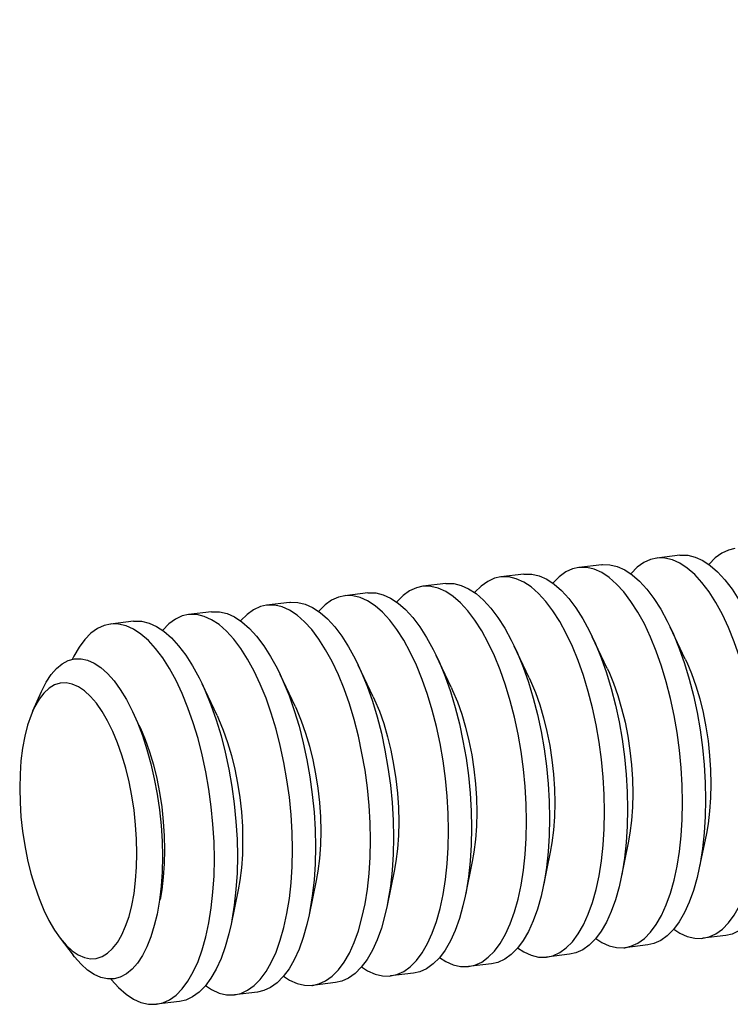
# Model space of a CAD drawing. Header units: inches. Extents: x 0 to 16.9, y 0 to 13.1.
# Tile 19 of 36: x 9.622 to 9.914, y 6.123 to 6.528. Entities that reach past the tile are written whole.
import ezdxf

# ---------------------------------------------------------------- set-up
doc = ezdxf.new("R2010")
doc.units = ezdxf.units.IN
doc.header["$LTSCALE"] = 0.930769
doc.header["$MEASUREMENT"] = 0
doc.layers.get('0').update_dxf_attribs({"linetype": 'CONTINUOUS'})
doc.styles.get("Standard").update_dxf_attribs({"font": 'arial.ttf'})
doc.dimstyles.get("Standard").update_dxf_attribs({"dimtxt": 0.130769, "dimasz": 0.153846, "dimexe": 0.09, "dimexo": 0.07, "dimgap": 0.09, "dimtad": 0, "dimtih": 1, "dimtoh": 1, "dimdec": 3, "dimzin": 4, "dimdsep": 46, "dimtxsty": 'Standard', "dimblk": '_FILLED', "dimblk1": '_FILLED', "dimblk2": '_FILLED', "dimcen": 0.09, "dimadec": 3, "dimazin": 1, "dimtp": 0.001, "dimtm": 0.001, "dimtfac": 1, "dimtdec": 3, "dimtofl": 0, "dimtmove": 0, "dimatfit": 3, "dimldrblk": '_FILLED', "dimfxl": 0, "dimtolj": 1, "dimtzin": 4, "dimarcsym": 0})

# ---------------------------------------------------------------- blocks, each defined once
blk = doc.blocks.new('_FILLED')
at = {"color": 0, "linetype": 'ByBlock'}
blk.add_solid([(0, 0), (-1, 0.2), (-1, -0.2)], dxfattribs=at)

msp = doc.modelspace()

# ---------------------------------------------------------------- linework, layer by layer
at = {"color": 7, "linetype": 'Continuous'}
for p, q in [((9.8936, 6.30811), (9.88415, 6.30697)), ((9.86149, 6.30424), (9.85204, 6.3031)), ((9.82938, 6.30036), (9.81993, 6.29922)), ((9.79727, 6.29649), (9.78782, 6.29535)), ((9.76516, 6.29261), (9.75571, 6.29147)), ((9.73305, 6.28874), (9.7236, 6.2876)), ((9.70094, 6.28486), (9.69149, 6.28372)), ((9.66883, 6.28099), (9.65938, 6.27985)), ((9.89585, 6.26543), (9.88968, 6.27848)), ((9.86374, 6.26156), (9.85757, 6.27461)), ((9.83163, 6.25768), (9.82546, 6.27073)), ((9.79952, 6.25381), (9.79335, 6.26686)), ((9.76741, 6.24993), (9.76124, 6.26298)), ((9.7353, 6.24606), (9.72913, 6.25911)), ((9.62738, 6.24408), (9.63094, 6.25213)), ((9.70319, 6.24218), (9.69702, 6.25523)), ((9.9045, 6.19376), (9.90161, 6.17962)), ((9.87239, 6.18988), (9.8695, 6.17574)), ((9.84028, 6.18601), (9.83739, 6.17187)), ((9.80817, 6.18213), (9.80528, 6.16799)), ((9.77606, 6.17826), (9.77317, 6.16412)), ((9.71184, 6.17051), (9.70895, 6.15637)), ((9.74395, 6.17438), (9.74106, 6.16024)), ((9.63866, 6.15062), (9.64403, 6.14365)), ((9.91247, 6.15177), (9.90302, 6.15063)), ((9.88036, 6.14789), (9.87091, 6.14675)), ((9.64358, 6.1455), (9.64609, 6.1438)), ((9.84825, 6.14402), (9.8388, 6.14288)), ((9.81614, 6.14014), (9.80669, 6.139)), ((9.78403, 6.13627), (9.77458, 6.13513)), ((9.75192, 6.13239), (9.74247, 6.13125)), ((9.71981, 6.12852), (9.71036, 6.12738)), ((9.6877, 6.12464), (9.67825, 6.1235))]:
    msp.add_line(p, q, dxfattribs=at)
for points in [[(9.8936, 6.30811), (9.89393, 6.30815), (9.89692, 6.3081), (9.89997, 6.30738), (9.90304, 6.306), (9.90611, 6.30397), (9.90915, 6.30131), (9.91214, 6.29804), (9.91506, 6.29419), (9.91787, 6.28979), (9.92055, 6.28488), (9.92179, 6.28236)], [(9.91626, 6.31085), (9.91367, 6.31027), (9.91086, 6.30899), (9.90818, 6.30706), (9.90564, 6.3045), (9.90553, 6.30435)], [(9.86149, 6.30424), (9.86182, 6.30427), (9.86481, 6.30422), (9.86786, 6.3035), (9.87093, 6.30212), (9.874, 6.3001), (9.87704, 6.29743), (9.88003, 6.29417), (9.88295, 6.29032), (9.88576, 6.28592), (9.88844, 6.28101), (9.88968, 6.27848)], [(9.88415, 6.30697), (9.88156, 6.30639), (9.87875, 6.30512), (9.87607, 6.30319), (9.87353, 6.30063), (9.87342, 6.30048)], [(9.92686, 6.21033), (9.92672, 6.21743), (9.92629, 6.22462), (9.92559, 6.23185), (9.92461, 6.23905), (9.92337, 6.24617), (9.92188, 6.25314), (9.92014, 6.2599), (9.91818, 6.26639), (9.916, 6.27256), (9.91364, 6.27837), (9.9111, 6.28374), (9.90842, 6.28865), (9.9056, 6.29305), (9.90269, 6.2969), (9.8997, 6.30017), (9.89665, 6.30283), (9.89358, 6.30486), (9.89051, 6.30624), (9.88747, 6.30696), (9.88448, 6.30701), (9.88415, 6.30697)], [(9.82938, 6.30036), (9.82971, 6.3004), (9.8327, 6.30035), (9.83575, 6.29963), (9.83882, 6.29825), (9.84189, 6.29622), (9.84493, 6.29356), (9.84792, 6.29029), (9.85084, 6.28644), (9.85365, 6.28204), (9.85633, 6.27713), (9.85757, 6.27461)], [(9.85204, 6.3031), (9.84945, 6.30252), (9.84664, 6.30124), (9.84396, 6.29931), (9.84142, 6.29675), (9.84131, 6.2966)], [(9.89475, 6.20646), (9.89461, 6.21355), (9.89418, 6.22075), (9.89348, 6.22797), (9.8925, 6.23518), (9.89126, 6.24229), (9.88977, 6.24926), (9.88803, 6.25602), (9.88607, 6.26252), (9.88389, 6.26869), (9.88153, 6.27449), (9.87899, 6.27987), (9.87631, 6.28478), (9.87349, 6.28917), (9.87058, 6.29302), (9.86759, 6.29629), (9.86454, 6.29895), (9.86147, 6.30098), (9.8584, 6.30236), (9.85536, 6.30308), (9.85237, 6.30313), (9.85204, 6.3031)], [(9.79727, 6.29649), (9.7976, 6.29652), (9.80059, 6.29647), (9.80363, 6.29575), (9.80671, 6.29437), (9.80978, 6.29234), (9.81282, 6.28968), (9.81581, 6.28642), (9.81873, 6.28256), (9.82154, 6.27817), (9.82422, 6.27326), (9.82546, 6.27073)], [(9.81993, 6.29922), (9.81734, 6.29864), (9.81453, 6.29737), (9.81184, 6.29544), (9.80931, 6.29288), (9.8092, 6.29273)], [(9.86264, 6.20258), (9.8625, 6.20968), (9.86207, 6.21687), (9.86137, 6.2241), (9.86039, 6.2313), (9.85915, 6.23842), (9.85766, 6.24539), (9.85592, 6.25215), (9.85395, 6.25864), (9.85178, 6.26481), (9.84942, 6.27061), (9.84688, 6.27599), (9.8442, 6.2809), (9.84138, 6.2853), (9.83847, 6.28915), (9.83548, 6.29242), (9.83243, 6.29508), (9.82936, 6.29711), (9.82629, 6.29849), (9.82325, 6.29921), (9.82026, 6.29926), (9.81993, 6.29922)], [(9.76516, 6.29261), (9.76549, 6.29265), (9.76848, 6.2926), (9.77152, 6.29188), (9.77459, 6.2905), (9.77767, 6.28847), (9.78071, 6.28581), (9.7837, 6.28254), (9.78662, 6.27869), (9.78943, 6.27429), (9.79211, 6.26938), (9.79335, 6.26686)], [(9.78782, 6.29535), (9.78523, 6.29477), (9.78242, 6.29349), (9.77973, 6.29156), (9.7772, 6.289), (9.77709, 6.28885)], [(9.83053, 6.1987), (9.83039, 6.2058), (9.82996, 6.21299), (9.82926, 6.22022), (9.82828, 6.22743), (9.82704, 6.23454), (9.82555, 6.24151), (9.82381, 6.24827), (9.82184, 6.25476), (9.81967, 6.26094), (9.81731, 6.26674), (9.81477, 6.27212), (9.81209, 6.27703), (9.80927, 6.28142), (9.80636, 6.28527), (9.80337, 6.28854), (9.80032, 6.2912), (9.79725, 6.29323), (9.79418, 6.29461), (9.79114, 6.29533), (9.78815, 6.29538), (9.78782, 6.29535)], [(9.73305, 6.28874), (9.73338, 6.28877), (9.73637, 6.28872), (9.73941, 6.288), (9.74248, 6.28662), (9.74555, 6.28459), (9.7486, 6.28193), (9.75159, 6.27866), (9.75451, 6.27481), (9.75732, 6.27042), (9.76, 6.26551), (9.76124, 6.26298)], [(9.75571, 6.29147), (9.75312, 6.29089), (9.75031, 6.28962), (9.74762, 6.28769), (9.74509, 6.28513), (9.74498, 6.28498)], [(9.79842, 6.19483), (9.79828, 6.20193), (9.79785, 6.20912), (9.79715, 6.21635), (9.79617, 6.22355), (9.79493, 6.23067), (9.79343, 6.23764), (9.7917, 6.24439), (9.78973, 6.25089), (9.78756, 6.25706), (9.7852, 6.26286), (9.78266, 6.26824), (9.77997, 6.27315), (9.77716, 6.27755), (9.77425, 6.2814), (9.77126, 6.28467), (9.76821, 6.28733), (9.76514, 6.28936), (9.76207, 6.29074), (9.75903, 6.29146), (9.75604, 6.29151), (9.75571, 6.29147)], [(9.7342, 6.18708), (9.73406, 6.19418), (9.73363, 6.20137), (9.73293, 6.2086), (9.73195, 6.2158), (9.73071, 6.22292), (9.72921, 6.22988), (9.72748, 6.23664), (9.72551, 6.24314), (9.72334, 6.24931), (9.72097, 6.25511), (9.71844, 6.26049), (9.71575, 6.2654), (9.71294, 6.2698), (9.71003, 6.27365), (9.70704, 6.27692), (9.70399, 6.27958), (9.70092, 6.28161), (9.69785, 6.28299), (9.69481, 6.2837), (9.69181, 6.28376), (9.69149, 6.28372)], [(9.70094, 6.28486), (9.70127, 6.2849), (9.70426, 6.28485), (9.7073, 6.28413), (9.71037, 6.28275), (9.71344, 6.28072), (9.71649, 6.27806), (9.71948, 6.27479), (9.72239, 6.27094), (9.72521, 6.26654), (9.72789, 6.26163), (9.72913, 6.25911)], [(9.7236, 6.2876), (9.72101, 6.28702), (9.7182, 6.28574), (9.71551, 6.28381), (9.71298, 6.28125), (9.71287, 6.2811)], [(9.76631, 6.19095), (9.76617, 6.19805), (9.76574, 6.20524), (9.76504, 6.21247), (9.76406, 6.21968), (9.76282, 6.22679), (9.76132, 6.23376), (9.75959, 6.24052), (9.75762, 6.24701), (9.75545, 6.25319), (9.75309, 6.25899), (9.75055, 6.26437), (9.74786, 6.26928), (9.74505, 6.27367), (9.74214, 6.27752), (9.73915, 6.28079), (9.7361, 6.28345), (9.73303, 6.28548), (9.72996, 6.28686), (9.72692, 6.28758), (9.72392, 6.28763), (9.7236, 6.2876)], [(9.65938, 6.27985), (9.65679, 6.27927), (9.65398, 6.27799), (9.65129, 6.27606), (9.64876, 6.2735), (9.64639, 6.27032), (9.64422, 6.26656), (9.64362, 6.26524)], [(9.70209, 6.1832), (9.70195, 6.1903), (9.70152, 6.19749), (9.70082, 6.20472), (9.69984, 6.21193), (9.6986, 6.21904), (9.6971, 6.22601), (9.69537, 6.23277), (9.6934, 6.23926), (9.69123, 6.24544), (9.68886, 6.25124), (9.68633, 6.25662), (9.68364, 6.26152), (9.68083, 6.26592), (9.67792, 6.26977), (9.67493, 6.27304), (9.67188, 6.2757), (9.66881, 6.27773), (9.66574, 6.27911), (9.6627, 6.27983), (9.6597, 6.27988), (9.65938, 6.27985)], [(9.66883, 6.28099), (9.66916, 6.28102), (9.67215, 6.28097), (9.67519, 6.28025), (9.67826, 6.27887), (9.68133, 6.27684), (9.68438, 6.27418), (9.68737, 6.27091), (9.69028, 6.26706), (9.6931, 6.26267), (9.69578, 6.25776), (9.69702, 6.25523)], [(9.69149, 6.28372), (9.6889, 6.28314), (9.68609, 6.28187), (9.6834, 6.27994), (9.68087, 6.27737), (9.68076, 6.27722)], [(9.88968, 6.27848), (9.89098, 6.27563), (9.89334, 6.26983), (9.89552, 6.26366), (9.89748, 6.25716), (9.89922, 6.2504), (9.90071, 6.24343), (9.90196, 6.23632), (9.90293, 6.22912), (9.90364, 6.22189), (9.90406, 6.21469), (9.9042, 6.2076)], [(9.85757, 6.27461), (9.85887, 6.27176), (9.86123, 6.26596), (9.86341, 6.25978), (9.86537, 6.25329), (9.86711, 6.24653), (9.8686, 6.23956), (9.86985, 6.23244), (9.87082, 6.22524), (9.87153, 6.21801), (9.87195, 6.21082), (9.87209, 6.20372)], [(9.82546, 6.27073), (9.82676, 6.26788), (9.82912, 6.26208), (9.8313, 6.25591), (9.83326, 6.24941), (9.835, 6.24265), (9.83649, 6.23568), (9.83774, 6.22857), (9.83871, 6.22136), (9.83942, 6.21414), (9.83984, 6.20694), (9.83998, 6.19985)], [(9.63094, 6.25213), (9.63288, 6.25597), (9.63491, 6.25906), (9.63712, 6.26158), (9.63948, 6.2635), (9.64196, 6.2648), (9.64455, 6.26548), (9.64722, 6.26553), (9.64993, 6.26494), (9.65268, 6.26373), (9.65542, 6.2619), (9.65814, 6.25947), (9.66081, 6.25646), (9.66339, 6.25291), (9.66588, 6.24884), (9.66844, 6.24388)], [(9.79335, 6.26686), (9.79465, 6.264), (9.79701, 6.2582), (9.79919, 6.25203), (9.80115, 6.24554), (9.80289, 6.23878), (9.80438, 6.23181), (9.80562, 6.22469), (9.8066, 6.21749), (9.80731, 6.21026), (9.80773, 6.20307), (9.80787, 6.19597)], [(9.89585, 6.26543), (9.89644, 6.26417), (9.8984, 6.25945), (9.90018, 6.25438), (9.90177, 6.24901), (9.90315, 6.24341), (9.90429, 6.23763), (9.9052, 6.23174), (9.90585, 6.2258), (9.90625, 6.21988), (9.90638, 6.21404)], [(9.76124, 6.26298), (9.76254, 6.26013), (9.7649, 6.25433), (9.76708, 6.24815), (9.76904, 6.24166), (9.77078, 6.2349), (9.77227, 6.22793), (9.77351, 6.22082), (9.77449, 6.21361), (9.77519, 6.20639), (9.77562, 6.19919), (9.77576, 6.1921)], [(9.86374, 6.26156), (9.86433, 6.2603), (9.86629, 6.25558), (9.86807, 6.2505), (9.86966, 6.24514), (9.87104, 6.23953), (9.87218, 6.23375), (9.87309, 6.22786), (9.87374, 6.22192), (9.87414, 6.21601), (9.87427, 6.21017)], [(9.67023, 6.18554), (9.6701, 6.19141), (9.6697, 6.19731), (9.66905, 6.20326), (9.66814, 6.20916), (9.66699, 6.21495), (9.66561, 6.22055), (9.66403, 6.22589), (9.66226, 6.23093), (9.66029, 6.23566), (9.65817, 6.23999), (9.65592, 6.24386), (9.65356, 6.24724), (9.65112, 6.25008), (9.64863, 6.25237), (9.64612, 6.25406), (9.64361, 6.25516), (9.64113, 6.25565), (9.6387, 6.25552), (9.63635, 6.25477), (9.6341, 6.25342), (9.63198, 6.25147)], [(9.72913, 6.25911), (9.73043, 6.25625), (9.73279, 6.25045), (9.73497, 6.24428), (9.73693, 6.23778), (9.73867, 6.23103), (9.74016, 6.22406), (9.7414, 6.21694), (9.74238, 6.20974), (9.74308, 6.20251), (9.74351, 6.19532), (9.74365, 6.18822)], [(9.83163, 6.25768), (9.83221, 6.25642), (9.83418, 6.2517), (9.83596, 6.24663), (9.83755, 6.24126), (9.83893, 6.23566), (9.84007, 6.22988), (9.84098, 6.22399), (9.84163, 6.21805), (9.84203, 6.21213), (9.84216, 6.20629)], [(9.63198, 6.25147), (9.63001, 6.24895), (9.62823, 6.24589), (9.62738, 6.24408)], [(9.69702, 6.25523), (9.69832, 6.25238), (9.70068, 6.24658), (9.70286, 6.2404), (9.70482, 6.23391), (9.70656, 6.22715), (9.70805, 6.22018), (9.70929, 6.21307), (9.71027, 6.20586), (9.71097, 6.19863), (9.7114, 6.19144), (9.71154, 6.18434)], [(9.79952, 6.25381), (9.8001, 6.25255), (9.80207, 6.24782), (9.80385, 6.24275), (9.80544, 6.23739), (9.80682, 6.23178), (9.80796, 6.226), (9.80887, 6.22011), (9.80952, 6.21417), (9.80992, 6.20825), (9.81005, 6.20242)], [(9.76741, 6.24993), (9.76799, 6.24867), (9.76996, 6.24395), (9.77174, 6.23888), (9.77333, 6.23351), (9.77471, 6.22791), (9.77585, 6.22213), (9.77676, 6.21624), (9.77741, 6.2103), (9.77781, 6.20438), (9.77794, 6.19854)], [(9.62738, 6.24408), (9.62664, 6.24231), (9.62526, 6.23824), (9.62409, 6.23372), (9.62318, 6.2288), (9.62251, 6.22356), (9.62212, 6.21807), (9.62198, 6.21232)], [(9.66844, 6.24388), (9.67044, 6.23934), (9.67248, 6.23399), (9.67432, 6.22831), (9.67596, 6.22236), (9.67737, 6.21619), (9.67855, 6.20986), (9.67948, 6.20343), (9.68014, 6.19697), (9.68055, 6.19053), (9.68068, 6.18418)], [(9.7353, 6.24606), (9.73588, 6.2448), (9.73785, 6.24007), (9.73963, 6.235), (9.74122, 6.22963), (9.7426, 6.22403), (9.74374, 6.21825), (9.74465, 6.21236), (9.7453, 6.20642), (9.7457, 6.2005), (9.74583, 6.19467)], [(9.70319, 6.24218), (9.70377, 6.24092), (9.70574, 6.2362), (9.70752, 6.23113), (9.70911, 6.22576), (9.71049, 6.22016), (9.71163, 6.21438), (9.71254, 6.20849), (9.71319, 6.20255), (9.71359, 6.19663), (9.71372, 6.19079)], [(9.67106, 6.23834), (9.67166, 6.23704), (9.67362, 6.23232), (9.67541, 6.22725), (9.677, 6.22188), (9.67837, 6.21628), (9.67952, 6.2105), (9.68043, 6.20461), (9.68108, 6.19867), (9.68147, 6.19275), (9.68161, 6.18692)], [(9.62198, 6.21232), (9.62212, 6.20645), (9.62251, 6.20056), (9.62317, 6.19461), (9.62407, 6.1887), (9.62522, 6.18292), (9.6266, 6.17732), (9.62818, 6.17198), (9.62996, 6.16693), (9.63192, 6.16221), (9.63404, 6.15788), (9.6363, 6.15401), (9.63866, 6.15062)], [(9.90638, 6.21404), (9.90625, 6.20835), (9.90585, 6.20287), (9.9052, 6.19766), (9.9045, 6.19376)], [(9.87427, 6.21017), (9.87414, 6.20448), (9.87374, 6.199), (9.87309, 6.19378), (9.87239, 6.18988)], [(9.9042, 6.2076), (9.90406, 6.20066), (9.90364, 6.19394), (9.90293, 6.18749), (9.90196, 6.18137), (9.90161, 6.17962)], [(9.90302, 6.15063), (9.9056, 6.15121), (9.90842, 6.15248), (9.9111, 6.15441), (9.91364, 6.15698), (9.916, 6.16015), (9.91818, 6.16391), (9.92014, 6.16823), (9.92188, 6.17306), (9.92337, 6.17837), (9.92461, 6.1841), (9.92559, 6.19022), (9.92629, 6.19667), (9.92672, 6.20339), (9.92686, 6.21033)], [(9.84216, 6.20629), (9.84203, 6.2006), (9.84163, 6.19512), (9.84098, 6.18991), (9.84028, 6.18601)], [(9.87209, 6.20372), (9.87195, 6.19678), (9.87153, 6.19006), (9.87082, 6.18361), (9.86985, 6.17749), (9.8695, 6.17574)], [(9.87091, 6.14675), (9.87349, 6.14733), (9.87631, 6.14861), (9.87899, 6.15054), (9.88153, 6.1531), (9.88389, 6.15628), (9.88607, 6.16004), (9.88803, 6.16435), (9.88977, 6.16918), (9.89126, 6.17449), (9.8925, 6.18023), (9.89348, 6.18635), (9.89418, 6.19279), (9.89461, 6.19952), (9.89475, 6.20646)], [(9.81005, 6.20242), (9.80992, 6.19673), (9.80952, 6.19125), (9.80887, 6.18603), (9.80817, 6.18213)], [(9.83998, 6.19985), (9.83984, 6.19291), (9.83942, 6.18618), (9.83871, 6.17974), (9.83774, 6.17362), (9.83739, 6.17187)], [(9.8388, 6.14288), (9.84138, 6.14346), (9.8442, 6.14473), (9.84688, 6.14666), (9.84942, 6.14922), (9.85178, 6.1524), (9.85395, 6.15616), (9.85592, 6.16048), (9.85766, 6.16531), (9.85915, 6.17062), (9.86039, 6.17635), (9.86137, 6.18247), (9.86207, 6.18892), (9.8625, 6.19564), (9.86264, 6.20258)], [(9.74583, 6.19467), (9.7457, 6.18898), (9.7453, 6.18349), (9.74465, 6.17828), (9.74395, 6.17438)], [(9.77458, 6.13513), (9.77716, 6.13571), (9.77997, 6.13698), (9.78266, 6.13891), (9.7852, 6.14147), (9.78756, 6.14465), (9.78973, 6.14841), (9.7917, 6.15273), (9.79343, 6.15756), (9.79493, 6.16286), (9.79617, 6.1686), (9.79715, 6.17472), (9.79785, 6.18117), (9.79828, 6.18789), (9.79842, 6.19483)], [(9.77794, 6.19854), (9.77781, 6.19285), (9.77741, 6.18737), (9.77676, 6.18216), (9.77606, 6.17826)], [(9.80787, 6.19597), (9.80773, 6.18903), (9.80731, 6.18231), (9.8066, 6.17586), (9.80562, 6.16974), (9.80528, 6.16799)], [(9.80669, 6.139), (9.80927, 6.13958), (9.81209, 6.14086), (9.81477, 6.14279), (9.81731, 6.14535), (9.81967, 6.14852), (9.82184, 6.15229), (9.82381, 6.1566), (9.82555, 6.16143), (9.82704, 6.16674), (9.82828, 6.17248), (9.82926, 6.1786), (9.82996, 6.18504), (9.83039, 6.19177), (9.83053, 6.1987)], [(9.71372, 6.19079), (9.71359, 6.1851), (9.71319, 6.17962), (9.71254, 6.17441), (9.71184, 6.17051)], [(9.74247, 6.13125), (9.74505, 6.13183), (9.74786, 6.13311), (9.75055, 6.13504), (9.75309, 6.1376), (9.75545, 6.14077), (9.75762, 6.14454), (9.75959, 6.14885), (9.76132, 6.15368), (9.76282, 6.15899), (9.76406, 6.16473), (9.76504, 6.17085), (9.76574, 6.17729), (9.76617, 6.18402), (9.76631, 6.19095)], [(9.77576, 6.1921), (9.77562, 6.18516), (9.77519, 6.17843), (9.77449, 6.17199), (9.77351, 6.16587), (9.77317, 6.16412)], [(9.68161, 6.18692), (9.68147, 6.18123), (9.68108, 6.17574), (9.68043, 6.17053), (9.67972, 6.16659)], [(9.71036, 6.12738), (9.71294, 6.12796), (9.71575, 6.12923), (9.71844, 6.13116), (9.72097, 6.13372), (9.72334, 6.1369), (9.72551, 6.14066), (9.72748, 6.14497), (9.72921, 6.14981), (9.73071, 6.15511), (9.73195, 6.16085), (9.73293, 6.16697), (9.73363, 6.17342), (9.73406, 6.18014), (9.7342, 6.18708)], [(9.74365, 6.18822), (9.74351, 6.18128), (9.74308, 6.17456), (9.74238, 6.16811), (9.7414, 6.16199), (9.74106, 6.16024)], [(9.64609, 6.1438), (9.6486, 6.1427), (9.65108, 6.14222), (9.65351, 6.14235), (9.65587, 6.14309), (9.65811, 6.14444), (9.66023, 6.1464), (9.6622, 6.14892), (9.66398, 6.15198), (9.66557, 6.15555), (9.66696, 6.15963), (9.66812, 6.16415), (9.66903, 6.16906), (9.6697, 6.17431), (9.6701, 6.17979), (9.67023, 6.18554)], [(9.67825, 6.1235), (9.68083, 6.12408), (9.68364, 6.12536), (9.68633, 6.12729), (9.68886, 6.12985), (9.69123, 6.13302), (9.6934, 6.13678), (9.69537, 6.1411), (9.6971, 6.14593), (9.6986, 6.15124), (9.69984, 6.15698), (9.70082, 6.16309), (9.70152, 6.16954), (9.70195, 6.17626), (9.70209, 6.1832)], [(9.68068, 6.18418), (9.68055, 6.17799), (9.68014, 6.172), (9.67948, 6.16627), (9.67849, 6.16059)], [(9.71154, 6.18434), (9.7114, 6.17741), (9.71097, 6.17068), (9.71027, 6.16424), (9.70929, 6.15812), (9.70895, 6.15637)], [(9.93372, 6.18349), (9.93283, 6.17951), (9.93133, 6.1742), (9.92959, 6.16937), (9.92763, 6.16505), (9.92546, 6.16129), (9.92309, 6.15812), (9.92055, 6.15555), (9.91787, 6.15363), (9.91506, 6.15235), (9.91247, 6.15177)], [(9.90161, 6.17962), (9.90071, 6.17563), (9.89922, 6.17032), (9.89748, 6.16549), (9.89552, 6.16118), (9.89334, 6.15742), (9.89098, 6.15424), (9.88844, 6.15168), (9.88576, 6.14975), (9.88295, 6.14847), (9.88036, 6.14789)], [(9.8695, 6.17574), (9.8686, 6.17176), (9.86711, 6.16645), (9.86537, 6.16162), (9.86341, 6.1573), (9.86123, 6.15354), (9.85887, 6.15037), (9.85633, 6.1478), (9.85365, 6.14587), (9.85084, 6.1446), (9.84825, 6.14402)], [(9.83739, 6.17187), (9.83649, 6.16788), (9.835, 6.16257), (9.83326, 6.15774), (9.8313, 6.15343), (9.82912, 6.14967), (9.82676, 6.14649), (9.82422, 6.14393), (9.82154, 6.142), (9.81873, 6.14072), (9.81614, 6.14014)], [(9.80528, 6.16799), (9.80438, 6.16401), (9.80289, 6.1587), (9.80115, 6.15387), (9.79919, 6.14955), (9.79701, 6.14579), (9.79465, 6.14261), (9.79211, 6.14005), (9.78943, 6.13812), (9.78662, 6.13685), (9.78403, 6.13627)], [(9.77317, 6.16412), (9.77227, 6.16013), (9.77078, 6.15482), (9.76904, 6.14999), (9.76708, 6.14568), (9.7649, 6.14191), (9.76254, 6.13874), (9.76, 6.13618), (9.75732, 6.13425), (9.75451, 6.13297), (9.75192, 6.13239)], [(9.67849, 6.16059), (9.67737, 6.15585), (9.67596, 6.15125), (9.67432, 6.14711), (9.67248, 6.14348), (9.67044, 6.14039), (9.66824, 6.13788), (9.66588, 6.13595), (9.66339, 6.13465), (9.66081, 6.13397), (9.65814, 6.13392), (9.65542, 6.13451), (9.65268, 6.13572), (9.64993, 6.13756), (9.64722, 6.13999), (9.64455, 6.14299), (9.64403, 6.14365)], [(9.74106, 6.16024), (9.74016, 6.15625), (9.73867, 6.15095), (9.73693, 6.14612), (9.73497, 6.1418), (9.73279, 6.13804), (9.73043, 6.13486), (9.72789, 6.1323), (9.72521, 6.13037), (9.72239, 6.1291), (9.71981, 6.12852)], [(9.70895, 6.15637), (9.70805, 6.15238), (9.70656, 6.14707), (9.70482, 6.14224), (9.70286, 6.13793), (9.70068, 6.13416), (9.69832, 6.13099), (9.69578, 6.12843), (9.6931, 6.1265), (9.69028, 6.12522), (9.6877, 6.12464)], [(9.89109, 6.15439), (9.89358, 6.15274), (9.89665, 6.15136), (9.8997, 6.15065), (9.90269, 6.15059), (9.90302, 6.15063)], [(9.63866, 6.15062), (9.64109, 6.14778), (9.64358, 6.1455)], [(9.85898, 6.15052), (9.86147, 6.14887), (9.86454, 6.14749), (9.86759, 6.14677), (9.87058, 6.14672), (9.87091, 6.14675)], [(9.82687, 6.14664), (9.82936, 6.14499), (9.83243, 6.14361), (9.83548, 6.14289), (9.83847, 6.14284), (9.8388, 6.14288)], [(9.79476, 6.14276), (9.79725, 6.14112), (9.80032, 6.13974), (9.80337, 6.13902), (9.80636, 6.13897), (9.80669, 6.139)], [(9.76265, 6.13889), (9.76514, 6.13724), (9.76821, 6.13586), (9.77126, 6.13514), (9.77425, 6.13509), (9.77458, 6.13513)], [(9.65942, 6.13394), (9.6597, 6.13357), (9.6627, 6.13031), (9.66574, 6.12764), (9.66881, 6.12562), (9.67188, 6.12424), (9.67493, 6.12352), (9.67792, 6.12347), (9.67825, 6.1235)], [(9.73054, 6.13501), (9.73303, 6.13337), (9.7361, 6.13199), (9.73915, 6.13127), (9.74214, 6.13122), (9.74247, 6.13125)], [(9.69843, 6.13114), (9.70092, 6.12949), (9.70399, 6.12811), (9.70704, 6.12739), (9.71003, 6.12734), (9.71036, 6.12738)]]:
    msp.add_lwpolyline(points, dxfattribs=at)

# ---------------------------------------------------------------- leaders
at = {"color": 2, "linetype": 'Continuous'}
msp.add_leader([(9.97788, 6.31801), (9.76544, 7.68713)], dimstyle='Standard', override={"dimtad": 0}, dxfattribs=at)

doc.saveas('drawing.dxf')
